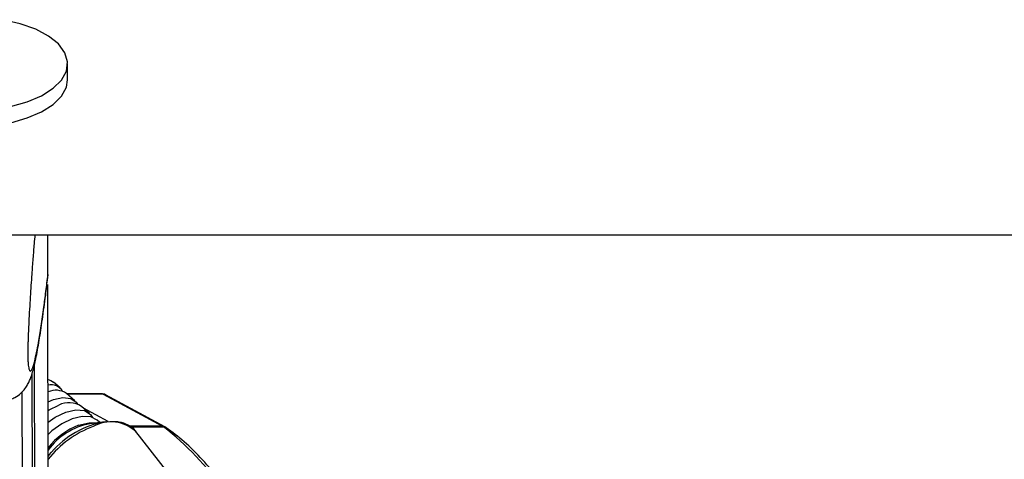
# Model space of a CAD drawing. Header units: millimetres. Extents: x 20 to 22981, y 40 to 19992.
# Tile 65 of 143: x 9518 to 9706, y 6570 to 6653. Entities that reach past the tile are written whole.
import ezdxf

# ---------------------------------------------------------------- set-up
doc = ezdxf.new("R2010")
doc.units = ezdxf.units.MM
doc.header["$LTSCALE"] = 2
doc.layers.add('COMPONENT_GEOMETRY', color=7, linetype='Continuous')
doc.styles.add('SLDTEXTSTYLE0', font='TXT', dxfattribs={"width": 0.75})
doc.dimstyles.new('SLDDIMSTYLE0', dxfattribs={"dimtxt": 100, "dimasz": 6.604, "dimexe": 0, "dimexo": 0.0625, "dimgap": 25, "dimtad": 0, "dimtih": 1, "dimtoh": 1, "dimdec": 0, "dimrnd": 1e-09, "dimzin": 12, "dimdsep": 46, "dimtxsty": 'SLDTEXTSTYLE0', "dimsah": 1, "dimcen": 0.09, "dimadec": 0, "dimazin": 3, "dimtfac": 1, "dimtdec": 0, "dimtofl": 0, "dimtmove": 0, "dimatfit": 3, "dimfxl": 1, "dimfrac": 2, "dimtolj": 1, "dimtzin": 12, "dimarcsym": 0})

# ---------------------------------------------------------------- blocks, each defined once
blk = doc.blocks.new('_D_5')
at = {"layer": 'COMPONENT_GEOMETRY', "color": 7}
for p, q in [((10396.87, 6612.47), (10396.87, 4529.82)), ((10196.8, 4509.51), (10166.33, 4509.51)), ((10166.33, 4509.51), (10166.33, 4350.76)), ((10596.94, 4509.51), (10627.41, 4509.51)), ((10627.41, 4509.51), (10627.41, 4350.76)), ((10166.33, 4350.76), (10196.8, 4350.76)), ((10627.41, 4350.76), (10596.94, 4350.76)), ((10396.87, 2118.49), (10396.87, 4201.14)), ((6979.83, 2118.49), (10403.22, 2118.49))]:
    blk.add_line(p, q, dxfattribs=at)
for points in [[(10396.87, 6612.47), (10395.85, 6605.86), (10397.88, 6605.86)], [(10396.87, 2118.49), (10397.88, 2125.1), (10395.85, 2125.1)]]:
    blk.add_solid(points, dxfattribs=at)
at = {"layer": 'COMPONENT_GEOMETRY', "color": 7, "char_height": 100, "attachment_point": 1, "style": 'SLDTEXTSTYLE0'}
for s, insert in [('7\'4.46"', (10196.8, 4479.66)), ('2247mm', (10124.09, 4330.05))]:
    blk.add_mtext(s, dxfattribs=dict(at, insert=insert))

msp = doc.modelspace()

# ---------------------------------------------------------------- linework, layer by layer
at = {"color": 7, "linetype": 'Continuous', "lineweight": 25}
for p, q in [((9527.21, 6641.98), (9527.21, 6645.06)), ((9506.66, 6612.47), (12046.56, 6612.47)), ((9523.46, 6604.92), (9523.45, 6612.47)), ((9523.46, 6604.91), (9523.4, 6604.28)), ((9523.46, 6604.92), (9523.46, 6604.91)), ((9523.67, 6446.56), (9523.46, 6602.99)), ((9520.67, 6446.57), (9520.48, 6586.15)), ((9520.64, 6469.56), (9520.48, 6586.15)), ((9525.77, 6583.28), (9524.53, 6584.36)), ((9518.49, 6582.48), (9518.63, 6474.55)), ((9528.59, 6580.83), (9527.02, 6582.19)), ((9533.84, 6582.12), (9527.11, 6582.12)), ((9533.99, 6582.08), (9545.32, 6575.94)), ((9545.77, 6575.83), (9534.44, 6581.97)), ((9531.4, 6578.39), (9529.84, 6579.75)), ((9534.35, 6576.8), (9531.45, 6576.43)), ((9533.37, 6576.68), (9532.86, 6577.12)), ((9558.85, 6551.16), (9540.25, 6574.93)), ((9546.02, 6575.67), (9545.77, 6575.83))]:
    msp.add_line(p, q, dxfattribs=at)
at = {"color": 8, "linetype": 'Continuous', "lineweight": 25}
for p, q in [((9521.11, 6441.74), (9520.91, 6587.83)), ((9533.99, 6582.08), (9527.15, 6582.08)), ((9534.93, 6576.86), (9530.21, 6579.42)), ((9545.32, 6575.94), (9539.05, 6575.94)), ((9539.19, 6575.83), (9545.5, 6575.83))]:
    msp.add_line(p, q, dxfattribs=at)
at = {"color": 7, "linetype": 'Continuous', "lineweight": 25, "flags": 128}
for points in [[(9516.34, 6636.9), (9519.51, 6637.8), (9522.26, 6638.98), (9524.47, 6640.39), (9526.07, 6641.97), (9526.99, 6643.68), (9527.19, 6645.44), (9526.67, 6647.18), (9525.45, 6648.84), (9523.58, 6650.35), (9521.12, 6651.66), (9518.17, 6652.71), (9514.85, 6653.47)], [(9490.15, 6639.81), (9491.37, 6638.15), (9493.24, 6636.64), (9495.7, 6635.33), (9498.65, 6634.28), (9501.97, 6633.52), (9505.54, 6633.08), (9509.22, 6632.99), (9512.87, 6633.24), (9516.35, 6633.83), (9519.52, 6634.73), (9522.26, 6635.9), (9524.48, 6637.31), (9526.07, 6638.9), (9526.99, 6640.61), (9527.21, 6641.98)], [(9523.49, 6584.84), (9524.02, 6584.68), (9524.53, 6584.36)], [(9533.84, 6582.12), (9533.91, 6582.11), (9533.99, 6582.08)], [(9523.49, 6580.63), (9524.5, 6581.06), (9526.31, 6581.46), (9527.83, 6581.27), (9528.87, 6580.53), (9529.08, 6580.19)], [(9523.49, 6578.97), (9523.67, 6579.08), (9525.55, 6579.99)], [(9523.5, 6576.71), (9524.86, 6577.69), (9526.85, 6578.65)], [(9526.85, 6578.65), (9528.76, 6579.08), (9530.4, 6578.93), (9531.57, 6578.22), (9531.97, 6577.63)], [(9532.86, 6577.12), (9531.65, 6577.73), (9529.99, 6577.84), (9528.07, 6577.39), (9526.08, 6576.44), (9524.22, 6575.08), (9523.5, 6574.4)], [(9534.35, 6576.8), (9535.24, 6576.88), (9535.89, 6576.88)], [(9523.63, 6570.44), (9523.7, 6570.53), (9524.11, 6571)]]:
    msp.add_lwpolyline(points, dxfattribs=at)
at = {"color": 8, "linetype": 'Continuous', "lineweight": 25, "flags": 128}
for points in [[(9529.29, 6576.13), (9531.31, 6576.6), (9532.61, 6576.58)], [(9545.32, 6575.94), (9545.59, 6575.9), (9545.77, 6575.83)]]:
    msp.add_lwpolyline(points, dxfattribs=at)
at = {"color": 7, "linetype": 'Continuous', "lineweight": 25}
for centre, radius, start, end in [((9524.08, 6581.36), 2.51, 30.0279, 103.6952), ((9524.97, 6579.13), 3.69, 56.1841, 113.7354), ((9527.48, 6576.12), 4.32, 57.0047, 116.5856), ((9533.77, 6563.97), 12.67, 100.5654, 144.1413), ((9544.43, 6574.29), 1.87, 55.1585, 61.4957)]:
    msp.add_arc(centre, radius, start, end, dxfattribs=at)
at = {"color": 8, "linetype": 'Continuous', "lineweight": 25}
for centre, radius, start, end in [((9533.8, 6564.01), 12.93, 110.3787, 142.7364), ((9537.36, 6559.56), 17.5, 99.9187, 139.1836), ((9535.49, 6569.72), 7.05, 47.5976, 118.9354), ((9539, 6557.35), 19.8, 110.4567, 141.4927), ((9512.8, 6533.48), 53.5, 16.7804, 52.3268), ((9545.52, 6574.95), 0.878, 55.6818, 91.4761)]:
    msp.add_arc(centre, radius, start, end, dxfattribs=at)
at = {"color": 7, "linetype": 'Continuous', "lineweight": 25}
msp.add_ellipse((9533.5, 6580.2), major_axis=(0.93, 1.77), ratio=0.663275, start_param=6.272953, end_param=6.616637, dxfattribs=at)
for points, knots in [([(9520.96, 6612.47), (9520.92, 6611.9), (9520.79, 6610.44), (9520.59, 6607.93), (9520.39, 6605.28), (9520.22, 6602.83), (9520.08, 6600.61), (9519.94, 6598.28), (9519.82, 6596.09), (9519.73, 6594.09), (9519.67, 6592.64), (9519.64, 6591.47), (9519.62, 6590.73), (9519.61, 6590.09), (9519.61, 6589.61), (9519.62, 6589.15), (9519.63, 6588.73), (9519.65, 6588.29), (9519.67, 6588.08), (9519.68, 6587.96)], [0, 0, 0, 0, 0.082775, 0.212609, 0.342821, 0.430842, 0.519118, 0.608599, 0.69883, 0.757365, 0.81687, 0.84421, 0.872083, 0.890257, 0.909048, 0.924498, 0.94741, 0.970886, 1, 1, 1, 1]), ([(9522.71, 6598.69), (9522.82, 6599.44), (9523.06, 6601.18), (9523.29, 6603.15), (9523.43, 6604.28)], [0, 0, 0, 0, 0.428859, 1, 1, 1, 1]), ([(9516.34, 6581.11), (9516.62, 6581.21), (9517.38, 6581.48), (9518.32, 6582.25), (9519.12, 6583.14), (9519.65, 6583.98), (9520.02, 6584.76), (9520.33, 6585.6), (9520.71, 6586.85), (9521.21, 6588.98), (9521.79, 6592.22), (9522.3, 6595.58), (9522.61, 6597.88), (9522.71, 6598.69)], [0, 0, 0, 0, 0.020858, 0.055011, 0.087864, 0.122428, 0.162797, 0.216873, 0.299247, 0.465267, 0.681943, 0.888055, 1, 1, 1, 1]), ([(9540.24, 6574.85), (9540.19, 6574.95), (9539.87, 6575.54), (9538.76, 6576.23), (9537.35, 6576.8), (9536.31, 6576.81), (9535.94, 6576.82)], [0, 0, 0, 0, 0.070289, 0.432337, 0.793281, 1, 1, 1, 1]), ([(9564.91, 6547.7), (9564.54, 6548.89), (9563.61, 6551.91), (9561.66, 6556.45), (9559.13, 6561.27), (9556.22, 6565.68), (9552.99, 6569.63), (9549.59, 6573.01), (9547.17, 6574.82), (9546.02, 6575.67)], [0, 0, 0, 0, 0.099454, 0.251927, 0.404456, 0.557011, 0.709527, 0.86191, 1, 1, 1, 1]), ([(9524.16, 6571.04), (9524.09, 6570.97), (9523.81, 6570.71), (9523.6, 6570.4), (9523.45, 6570.18)], [0, 0, 0, 0, 0.24761, 1, 1, 1, 1])]:
    msp.add_open_spline(points, degree=3, knots=knots, dxfattribs=at)
at = {"color": 8, "linetype": 'Continuous', "lineweight": 25}
msp.add_open_spline([(9519.68, 6587.96), (9519.69, 6587.84), (9519.72, 6587.45), (9519.79, 6587.08), (9519.87, 6586.75), (9520, 6586.47), (9520.19, 6586.45), (9520.44, 6586.83), (9520.69, 6587.51), (9520.97, 6588.54), (9521.29, 6589.98), (9521.7, 6592.15), (9522.16, 6595), (9522.63, 6598.31), (9523.07, 6601.63), (9523.33, 6603.82), (9523.46, 6604.92)], degree=3, knots=[0, 0, 0, 0, 0.012734, 0.039736, 0.066062, 0.092556, 0.159611, 0.227425, 0.292474, 0.357748, 0.449622, 0.541784, 0.67133, 0.801333, 0.900589, 1, 1, 1, 1], dxfattribs=at)

# ---------------------------------------------------------------- dimensions: what is measured, and where the dimension line sits
at = {"layer": 'COMPONENT_GEOMETRY', "color": 7}
dim = msp.add_linear_dim(base=(10396.87, 6612.47), p1=(6977.29, 2118.49), p2=(12075.31, 6612.47), angle=90, dimstyle='SLDDIMSTYLE0', dxfattribs=at)
dim.commit()
dim.dimension.update_dxf_attribs({"geometry": '_D_5', "text_midpoint": (10396.87, 4365.48), "dimtype": 160})

doc.saveas('drawing.dxf')
